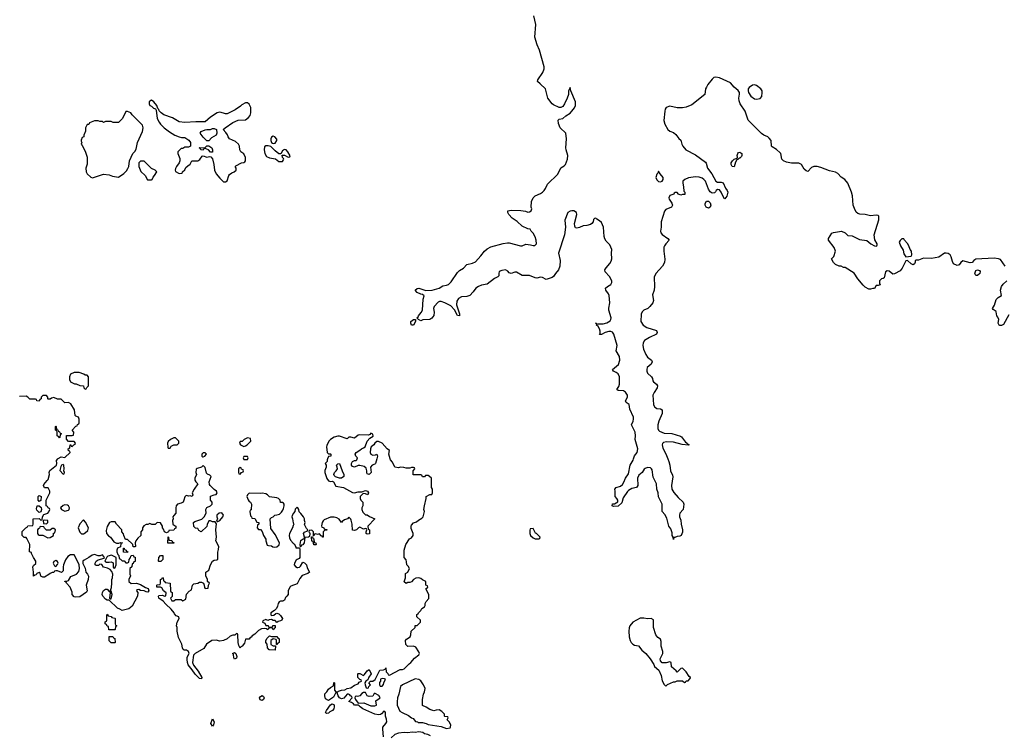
# Model space of a CAD drawing. Header units: inches. Extents: x 1980008 to 2252673, y 74414 to 260562.
# Tile 176 of 228: x 2207139 to 2217820, y 187002 to 194761. Entities that reach past the tile are written whole.
import ezdxf

# ---------------------------------------------------------------- set-up
doc = ezdxf.new("R2010")
doc.units = ezdxf.units.IN
doc.header["$MEASUREMENT"] = 0
for name, color, linetype in [('C2108', 7, 'Continuous'), ('C2109', 7, 'Continuous'), ('C2118', 7, 'Continuous'), ('C2119', 7, 'Continuous')]:
    doc.layers.add(name, color=color, linetype=linetype)

msp = doc.modelspace()

# ---------------------------------------------------------------- linework, layer by layer
at = {"layer": 'C2108', "color": 5, "elevation": 60}
for points in [[(2210000, 188462), (2209990, 188458), (2209970, 188458), (2209954, 188450), (2209942, 188430), (2209937, 188403), (2209924, 188376), (2209904, 188356), (2209862, 188330), (2209862, 188310), (2209870, 188302), (2209896, 188304), (2209918, 188322), (2209930, 188325), (2209950, 188318), (2209970, 188302), (2209991, 188270), (2209982, 188250), (2209970, 188242), (2209944, 188236), (2209930, 188226), (2209910, 188246), (2209888, 188248), (2209870, 188258), (2209844, 188256), (2209830, 188248), (2209810, 188258), (2209778, 188242), (2209774, 188230), (2209797, 188217), (2209810, 188194), (2209833, 188193), (2209838, 188178), (2209870, 188174), (2209882, 188178), (2209887, 188193), (2209910, 188194), (2209910, 188166), (2209898, 188162), (2209890, 188146), (2209882, 188162), (2209870, 188166), (2209838, 188162), (2209830, 188146), (2209818, 188158), (2209790, 188162), (2209762, 188158), (2209730, 188138), (2209690, 188098), (2209660, 188080), (2209650, 188066), (2209638, 188062), (2209630, 188046), (2209590, 188046), (2209579, 188001), (2209551, 187969), (2209538, 187962), (2209530, 187948), (2209515, 187975), (2209509, 188010), (2209506, 188090), (2209502, 188102), (2209490, 188106), (2209472, 188088), (2209450, 188089), (2209423, 188077), (2209391, 188049), (2209350, 188029), (2209310, 188022), (2209270, 188034), (2209222, 188030), (2209166, 187990), (2209138, 187942), (2209041, 187890), (2209024, 187870), (2209015, 187790), (2209024, 187764), (2209076, 187696), (2209114, 187630), (2209110, 187615), (2209090, 187618), (2209044, 187664), (2209012, 187712), (2208967, 187767), (2208958, 187790), (2208955, 187825), (2208957, 187850), (2208976, 187890), (2208971, 187910), (2208950, 187924), (2208925, 187925), (2208913, 187933), (2208904, 187950), (2208899, 187990), (2208861, 188061), (2208849, 188131), (2208848, 188170), (2208842, 188190), (2208849, 188230), (2208868, 188270), (2208867, 188287), (2208838, 188298), (2208818, 188318), (2208815, 188330), (2208784, 188370), (2208723, 188423), (2208697, 188457), (2208649, 188489), (2208645, 188510), (2208650, 188518), (2208690, 188521), (2208710, 188512), (2208726, 188514), (2208727, 188547), (2208698, 188570), (2208682, 188602), (2208667, 188607), (2208628, 188610), (2208626, 188630), (2208630, 188634), (2208662, 188638), (2208666, 188650), (2208666, 188690), (2208682, 188698), (2208690, 188714), (2208694, 188710), (2208698, 188678), (2208714, 188670), (2208718, 188658), (2208773, 188653), (2208774, 188570), (2208778, 188558), (2208794, 188550), (2208792, 188508), (2208774, 188490), (2208790, 188462), (2208810, 188462), (2208830, 188474), (2208890, 188474), (2208910, 188462), (2208942, 188478), (2208948, 188532), (2208976, 188564), (2209002, 188578), (2209015, 188630), (2209030, 188645), (2209070, 188651), (2209090, 188662), (2209110, 188662), (2209134, 188650), (2209142, 188630), (2209144, 188604), (2209150, 188594), (2209182, 188598), (2209186, 188630), (2209198, 188650), (2209178, 188670), (2209178, 188690), (2209158, 188730), (2209158, 188770), (2209190, 188794), (2209208, 188850), (2209229, 188891), (2209250, 188902), (2209276, 188904), (2209287, 188913), (2209288, 188988), (2209296, 189016), (2209298, 189050), (2209268, 189110), (2209275, 189150), (2209268, 189230), (2209275, 189295), (2209258, 189318), (2209230, 189318), (2209210, 189326), (2209190, 189326), (2209173, 189287), (2209170, 189266), (2209108, 189208), (2209083, 189223), (2209070, 189246), (2209048, 189248), (2209030, 189266), (2209026, 189310), (2209040, 189320), (2209114, 189346), (2209142, 189370), (2209162, 189410), (2209158, 189450), (2209169, 189471), (2209210, 189492), (2209228, 189510), (2209228, 189530), (2209209, 189550), (2209210, 189594), (2209249, 189611), (2209270, 189612), (2209282, 189630), (2209275, 189650), (2209249, 189669), (2209206, 189710), (2209200, 189720), (2209194, 189750), (2209215, 189810), (2209203, 189823), (2209175, 189835), (2209164, 189844), (2209150, 189906), (2209130, 189926), (2209112, 189908), (2209065, 189895), (2209053, 189887), (2209051, 189850), (2209058, 189830), (2209039, 189790), (2209039, 189770), (2209050, 189751), (2209072, 189730), (2209032, 189670), (2209012, 189630), (2209018, 189610), (2209012, 189590), (2208990, 189598), (2208970, 189595), (2208950, 189602), (2208942, 189598), (2208931, 189589), (2208921, 189550), (2208911, 189529), (2208890, 189518), (2208850, 189508), (2208838, 189490), (2208832, 189470), (2208834, 189410), (2208810, 189386), (2208802, 189370), (2208805, 189350), (2208798, 189330), (2208802, 189290), (2208817, 189277), (2208834, 189270), (2208833, 189247), (2208818, 189242), (2208812, 189228), (2208758, 189222), (2208753, 189207), (2208730, 189198), (2208710, 189208), (2208699, 189239), (2208689, 189250), (2208688, 189270), (2208667, 189307), (2208630, 189308), (2208608, 189288), (2208572, 189288), (2208550, 189298), (2208531, 189289), (2208510, 189288), (2208485, 189275), (2208472, 189250), (2208472, 189230), (2208453, 189207), (2208452, 189168), (2208420, 189140), (2208398, 189110), (2208392, 189090), (2208394, 189050), (2208390, 189046), (2208370, 189046), (2208368, 189070), (2208360, 189080), (2208310, 189126), (2208287, 189127), (2208268, 189170), (2208267, 189187), (2208249, 189209), (2208248, 189230), (2208188, 189290), (2208175, 189315), (2208170, 189318), (2208130, 189315), (2208114, 189310), (2208090, 189266), (2208077, 189223), (2208081, 189190), (2208104, 189164), (2208125, 189150), (2208160, 189100), (2208190, 189085), (2208216, 189084), (2208232, 189092), (2208254, 189090), (2208238, 189082), (2208233, 189047), (2208202, 189030), (2208192, 189010), (2208193, 188993), (2208204, 188964), (2208214, 188950), (2208218, 188918), (2208233, 188913), (2208250, 188894), (2208273, 188893), (2208290, 188874), (2208310, 188874), (2208322, 188878), (2208326, 188910), (2208336, 188924), (2208347, 188953), (2208370, 188954), (2208378, 188938), (2208392, 188932), (2208392, 188888), (2208378, 188882), (2208370, 188866), (2208358, 188862), (2208354, 188830), (2208334, 188810), (2208334, 188750), (2208342, 188730), (2208322, 188690), (2208325, 188670), (2208350, 188648), (2208408, 188652), (2208450, 188639), (2208504, 188604), (2208534, 188594), (2208541, 188570), (2208530, 188555), (2208510, 188557), (2208490, 188569), (2208450, 188574), (2208430, 188584), (2208410, 188578), (2208407, 188570), (2208421, 188550), (2208417, 188510), (2208359, 188401), (2208325, 188375), (2208250, 188355), (2208226, 188370), (2208199, 188379), (2208110, 188466), (2208090, 188466), (2208070, 188479), (2208041, 188510), (2208034, 188530), (2208036, 188550), (2208050, 188571), (2208070, 188585), (2208090, 188585), (2208110, 188562), (2208120, 188560), (2208122, 188550), (2208114, 188490), (2208122, 188482), (2208130, 188482), (2208142, 188530), (2208130, 188566), (2208122, 188562), (2208134, 188606), (2208139, 188650), (2208138, 188690), (2208146, 188710), (2208148, 188750), (2208138, 188778), (2208119, 188799), (2208093, 188813), (2208047, 188827), (2208030, 188855), (2208010, 188856), (2207995, 188845), (2207984, 188844), (2207970, 188843), (2207957, 188850), (2207957, 188870), (2207970, 188890), (2207990, 188905), (2208056, 188924), (2208058, 188930), (2208038, 188958), (2208011, 188949), (2207991, 188949), (2207950, 188962), (2207926, 188954), (2207890, 188929), (2207838, 188902), (2207825, 188890), (2207824, 188864), (2207850, 188814), (2207858, 188770), (2207876, 188750), (2207886, 188726), (2207883, 188690), (2207861, 188630), (2207872, 188570), (2207865, 188555), (2207790, 188505), (2207750, 188501), (2207730, 188504), (2207709, 188530), (2207707, 188553), (2207688, 188610), (2207646, 188650), (2207642, 188662), (2207628, 188670), (2207630, 188674), (2207650, 188674), (2207670, 188682), (2207695, 188725), (2207755, 188750), (2207780, 188780), (2207789, 188810), (2207784, 188850), (2207735, 188955), (2207730, 188958), (2207690, 188958), (2207660, 188940), (2207637, 188903), (2207616, 188850), (2207611, 188829), (2207610, 188786), (2207592, 188768), (2207550, 188786), (2207530, 188786), (2207518, 188782), (2207510, 188766), (2207490, 188766), (2207470, 188758), (2207456, 188744), (2207410, 188718), (2207390, 188718), (2207367, 188727), (2207362, 188762), (2207350, 188766), (2207325, 188755), (2207318, 188742), (2207302, 188738), (2207288, 188728), (2207289, 188770), (2207281, 188830), (2207290, 188845), (2207314, 188866), (2207315, 188890), (2207288, 188930), (2207266, 188974), (2207266, 188986), (2207246, 188990), (2207248, 189070), (2207216, 189136), (2207210, 189146), (2207187, 189147), (2207166, 189170), (2207167, 189213), (2207207, 189253), (2207222, 189258), (2207227, 189273), (2207282, 189278), (2207286, 189290), (2207286, 189350), (2207350, 189354), (2207370, 189334), (2207382, 189338), (2207388, 189370), (2207402, 189398), (2207446, 189410), (2207456, 189424), (2207466, 189450), (2207462, 189462), (2207447, 189467), (2207442, 189482), (2207426, 189490), (2207426, 189530), (2207428, 189550), (2207440, 189580), (2207468, 189630), (2207468, 189650), (2207450, 189686), (2207407, 189687), (2207398, 189710), (2207400, 189720), (2207436, 189764), (2207450, 189774), (2207462, 189830), (2207458, 189850), (2207467, 189873), (2207538, 189930), (2207542, 189950), (2207540, 189980), (2207554, 190000)], [(2209567, 190000), (2209570, 189994), (2209610, 189994), (2209613, 190000)], [(2210000, 189518), (2209990, 189528), (2209968, 189528), (2209966, 189550), (2209946, 189570), (2209930, 189578), (2209850, 189588), (2209828, 189610), (2209810, 189619), (2209770, 189629), (2209750, 189624), (2209630, 189628), (2209611, 189609), (2209605, 189590), (2209617, 189557), (2209630, 189538), (2209642, 189530), (2209654, 189510), (2209651, 189449), (2209650, 189446), (2209638, 189442), (2209634, 189430), (2209642, 189382), (2209654, 189370), (2209658, 189358), (2209690, 189354), (2209710, 189314), (2209734, 189310), (2209734, 189290), (2209718, 189282), (2209714, 189250), (2209730, 189234), (2209750, 189232), (2209771, 189211), (2209785, 189170), (2209811, 189130), (2209811, 189110), (2209825, 189065), (2209840, 189060), (2209870, 189058), (2209887, 189047), (2209903, 189043), (2209930, 189046), (2209954, 189066), (2209959, 189090), (2209910, 189178), (2209865, 189245), (2209858, 189350), (2209870, 189362), (2209889, 189371), (2209906, 189390), (2209930, 189391), (2209959, 189401), (2209980, 189420), (2209995, 189445), (2210000, 189463)]]:
    msp.add_lwpolyline(points, dxfattribs=at)
for points in [[(2207610, 189938), (2207594, 189930), (2207584, 189916), (2207574, 189874), (2207610, 189834), (2207622, 189838), (2207626, 189850), (2207618, 189870), (2207622, 189890), (2207618, 189930)], [(2209530, 189906), (2209514, 189890), (2209514, 189850), (2209518, 189838), (2209530, 189834), (2209547, 189853), (2209562, 189858), (2209566, 189870), (2209562, 189882), (2209547, 189887), (2209542, 189902)], [(2207350, 189538), (2207338, 189550), (2207338, 189590), (2207350, 189602), (2207372, 189592), (2207370, 189548)], [(2207350, 189418), (2207324, 189444), (2207322, 189458), (2207330, 189491), (2207350, 189492), (2207371, 189471), (2207376, 189450), (2207370, 189426)], [(2207630, 189502), (2207610, 189495), (2207582, 189470), (2207592, 189450), (2207630, 189431), (2207670, 189445), (2207675, 189450), (2207678, 189470), (2207668, 189490), (2207657, 189497)], [(2209333, 189413), (2209302, 189410), (2209276, 189390), (2209276, 189370), (2209285, 189350), (2209282, 189338), (2209274, 189330), (2209282, 189322), (2209290, 189322), (2209310, 189332), (2209344, 189370), (2209349, 189390)], [(2207370, 189266), (2207358, 189262), (2207353, 189247), (2207338, 189242), (2207334, 189230), (2207334, 189190), (2207338, 189178), (2207350, 189174), (2207390, 189174), (2207445, 189145), (2207470, 189146), (2207506, 189170), (2207507, 189193), (2207522, 189198), (2207526, 189230), (2207510, 189246), (2207490, 189246), (2207470, 189226), (2207430, 189226), (2207407, 189247), (2207402, 189262)], [(2207405, 189335), (2207394, 189330), (2207398, 189298), (2207430, 189294), (2207446, 189310), (2207446, 189330)], [(2207830, 189338), (2207790, 189295), (2207772, 189250), (2207790, 189205), (2207810, 189185), (2207830, 189185), (2207850, 189196), (2207878, 189222), (2207885, 189250), (2207854, 189314)], [(2208810, 189086), (2208747, 189087), (2208750, 189154), (2208754, 189150), (2208758, 189118), (2208790, 189114), (2208798, 189098), (2208813, 189093)], [(2208134, 188954), (2208097, 188943), (2208085, 188935), (2208062, 188890), (2208080, 188880), (2208110, 188878), (2208130, 188882), (2208153, 188873), (2208154, 188830), (2208158, 188818), (2208170, 188814), (2208186, 188850), (2208186, 188930)], [(2208310, 188986), (2208267, 188987), (2208267, 189033), (2208274, 189030), (2208278, 189018), (2208294, 189010), (2208298, 188998), (2208313, 188993)], [(2208650, 188886), (2208646, 188890), (2208649, 188930), (2208666, 188950), (2208692, 188952), (2208692, 188910), (2208670, 188886)], [(2207530, 188898), (2207510, 188886), (2207502, 188870), (2207518, 188838), (2207530, 188834), (2207550, 188854), (2207555, 188870), (2207550, 188886)], [(2208170, 188146), (2208107, 188147), (2208102, 188182), (2208087, 188187), (2208082, 188202), (2208066, 188210), (2208067, 188233), (2208082, 188238), (2208086, 188250), (2208086, 188310), (2208090, 188314), (2208098, 188298), (2208132, 188292), (2208138, 188278), (2208170, 188274), (2208174, 188270), (2208174, 188210), (2208178, 188198), (2208194, 188190), (2208178, 188182), (2208174, 188150)], [(2208130, 188006), (2208110, 188026), (2208110, 188074), (2208150, 188074), (2208158, 188058), (2208173, 188053), (2208174, 188010), (2208170, 188006)], [(2209870, 188074), (2209930, 188074), (2209938, 188058), (2209954, 188050), (2209954, 188010), (2209938, 188002), (2209930, 187986), (2209926, 187986), (2209926, 188030), (2209922, 188042), (2209890, 188048), (2209862, 188030), (2209865, 187985), (2209890, 187974), (2209914, 187974), (2209910, 187926), (2209849, 187929), (2209846, 187930), (2209829, 187949), (2209822, 187990), (2209809, 188010), (2209809, 188030), (2209825, 188055), (2209850, 188082)], [(2209470, 187829), (2209461, 187841), (2209457, 187877), (2209446, 187890), (2209470, 187901), (2209485, 187890), (2209496, 187856), (2209490, 187838)], [(2209770, 187379), (2209747, 187387), (2209739, 187410), (2209750, 187424), (2209770, 187433), (2209784, 187424), (2209791, 187410), (2209783, 187390)], [(2209230, 187102), (2209214, 187130), (2209230, 187182), (2209250, 187150), (2209243, 187117)]]:
    msp.add_lwpolyline(points, close=True, dxfattribs=at)
at = {"layer": 'C2109', "color": 5, "elevation": 60}
for points in [[(2208570, 193888), (2208550, 193878), (2208545, 193870), (2208545, 193850), (2208552, 193832), (2208570, 193822), (2208590, 193802), (2208613, 193793), (2208620, 193780), (2208631, 193690), (2208651, 193650), (2208668, 193628), (2208708, 193588), (2208764, 193544), (2208822, 193510), (2208870, 193491), (2208895, 193485), (2208930, 193485), (2208974, 193454), (2208991, 193430), (2208991, 193389), (2208970, 193378), (2208930, 193378), (2208910, 193366), (2208890, 193366), (2208854, 193330), (2208854, 193310), (2208877, 193257), (2208878, 193230), (2208871, 193209), (2208842, 193170), (2208830, 193146), (2208825, 193130), (2208830, 193114), (2208870, 193092), (2208902, 193098), (2208906, 193110), (2208930, 193134), (2208943, 193157), (2208963, 193177), (2208990, 193194), (2209008, 193232), (2209070, 193231), (2209093, 193247), (2209118, 193282), (2209130, 193285), (2209170, 193271), (2209198, 193278), (2209213, 193273), (2209230, 193254), (2209246, 193190), (2209251, 193130), (2209271, 193091), (2209310, 193042), (2209350, 193002), (2209370, 193002), (2209390, 193014), (2209408, 193070), (2209416, 193084), (2209440, 193100), (2209466, 193110), (2209486, 193130), (2209486, 193150), (2209478, 193170), (2209483, 193177), (2209546, 193210), (2209570, 193212), (2209580, 193220), (2209588, 193232), (2209588, 193268), (2209570, 193306), (2209538, 193330), (2209529, 193349), (2209524, 193390), (2209512, 193412), (2209480, 193440), (2209415, 193470), (2209399, 193490), (2209392, 193512), (2209377, 193537), (2209348, 193570), (2209368, 193590), (2209450, 193647), (2209510, 193671), (2209590, 193674), (2209620, 193700), (2209638, 193722), (2209648, 193752), (2209648, 193808), (2209630, 193846), (2209610, 193858), (2209590, 193858), (2209550, 193839), (2209536, 193825), (2209476, 193784), (2209390, 193739), (2209370, 193739), (2209349, 193749), (2209310, 193757), (2209282, 193750), (2209210, 193704), (2209150, 193654), (2209050, 193655), (2208930, 193645), (2208870, 193655), (2208797, 193697), (2208702, 193730), (2208675, 193750), (2208654, 193774), (2208650, 193786), (2208638, 193798), (2208628, 193830), (2208595, 193870)], [(2208310, 193766), (2208290, 193766), (2208254, 193690), (2208210, 193646), (2208153, 193647), (2208130, 193658), (2208070, 193658), (2208050, 193648), (2208036, 193656), (2208010, 193658), (2207990, 193666), (2207950, 193666), (2207898, 193642), (2207890, 193626), (2207870, 193626), (2207854, 193590), (2207853, 193553), (2207834, 193510), (2207834, 193490), (2207818, 193482), (2207805, 193455), (2207805, 193445), (2207814, 193430), (2207805, 193410), (2207818, 193398), (2207850, 193334), (2207872, 193270), (2207873, 193193), (2207858, 193150), (2207862, 193110), (2207872, 193090), (2207910, 193052), (2207930, 193045), (2208050, 193085), (2208110, 193078), (2208145, 193065), (2208210, 193052), (2208270, 193092), (2208298, 193122), (2208314, 193146), (2208322, 193170), (2208329, 193231), (2208368, 193310), (2208389, 193331), (2208402, 193358), (2208419, 193430), (2208472, 193548), (2208479, 193590), (2208470, 193618), (2208358, 193730), (2208346, 193750)], [(2209170, 193446), (2209130, 193488), (2209098, 193530), (2209108, 193550), (2209150, 193566), (2209171, 193571), (2209208, 193572), (2209230, 193582), (2209250, 193582), (2209274, 193570), (2209278, 193530), (2209271, 193510), (2209220, 193480), (2209190, 193446)], [(2209890, 193498), (2209870, 193486), (2209862, 193470), (2209865, 193450), (2209872, 193430), (2209882, 193422), (2209890, 193418), (2209910, 193422), (2209928, 193450), (2209927, 193467), (2209906, 193490)], [(2209210, 193326), (2209189, 193349), (2209150, 193366), (2209138, 193362), (2209130, 193346), (2209106, 193350), (2209102, 193362), (2209086, 193370), (2209090, 193374), (2209147, 193373), (2209170, 193394), (2209190, 193394), (2209222, 193370), (2209231, 193351), (2209230, 193326)], [(2208490, 193228), (2208450, 193228), (2208432, 193210), (2208431, 193170), (2208454, 193114), (2208502, 193070), (2208526, 193026), (2208570, 193026), (2208578, 193030), (2208586, 193054), (2208602, 193070), (2208628, 193110), (2208608, 193130), (2208569, 193149)], [(2207784, 190936), (2207730, 190935), (2207690, 190918), (2207678, 190890), (2207680, 190860), (2207690, 190834), (2207733, 190813), (2207752, 190812), (2207790, 190794), (2207833, 190793), (2207834, 190770), (2207850, 190754), (2207862, 190758), (2207867, 190773), (2207886, 190790), (2207886, 190890), (2207870, 190906), (2207850, 190906), (2207836, 190916)], [(2207570, 190226), (2207562, 190242), (2207546, 190250), (2207546, 190290), (2207542, 190302), (2207526, 190310), (2207526, 190350), (2207530, 190354), (2207534, 190350), (2207538, 190318), (2207553, 190313), (2207558, 190298), (2207570, 190294), (2207578, 190278), (2207594, 190270), (2207578, 190262), (2207574, 190230)], [(2208810, 190228), (2208774, 190210), (2208750, 190186), (2208742, 190170), (2208745, 190125), (2208750, 190114), (2208770, 190114), (2208782, 190138), (2208810, 190152), (2208847, 190153), (2208866, 190170), (2208866, 190190), (2208830, 190226)], [(2209610, 190226), (2209574, 190210), (2209553, 190187), (2209530, 190186), (2209522, 190170), (2209534, 190150), (2209570, 190134), (2209590, 190142), (2209606, 190150), (2209646, 190190), (2209642, 190222)], [(2209150, 190066), (2209130, 190066), (2209114, 190050), (2209114, 190030), (2209122, 190022), (2209130, 190022), (2209146, 190030), (2209166, 190050)]]:
    msp.add_lwpolyline(points, close=True, dxfattribs=at)
for points in [[(2210000, 193347), (2209990, 193338), (2209973, 193307), (2209952, 193308), (2209910, 193341), (2209865, 193385), (2209833, 193393), (2209810, 193393), (2209796, 193384), (2209791, 193349), (2209797, 193310), (2209818, 193278), (2209850, 193263), (2209913, 193253), (2209950, 193225), (2209990, 193222), (2210000, 193240)], [(2210000, 193256), (2209990, 193266), (2209987, 193293), (2210000, 193292)], [(2207554, 190000), (2207556, 190004), (2207590, 190022), (2207630, 190014), (2207686, 190070), (2207682, 190082), (2207667, 190087), (2207666, 190110), (2207682, 190118), (2207687, 190153), (2207693, 190153), (2207698, 190138), (2207710, 190134), (2207727, 190153), (2207742, 190158), (2207746, 190170), (2207730, 190186), (2207670, 190186), (2207647, 190213), (2207647, 190253), (2207710, 190254), (2207722, 190258), (2207726, 190290), (2207708, 190310), (2207750, 190354), (2207762, 190358), (2207767, 190373), (2207782, 190378), (2207786, 190390), (2207786, 190430), (2207778, 190450), (2207750, 190462), (2207742, 190470), (2207735, 190530), (2207695, 190595), (2207670, 190609), (2207630, 190608), (2207590, 190646), (2207550, 190646), (2207510, 190666), (2207484, 190656), (2207470, 190646), (2207450, 190646), (2207446, 190650), (2207446, 190670), (2207430, 190686), (2207390, 190686), (2207374, 190670), (2207374, 190650), (2207358, 190642), (2207350, 190626), (2207326, 190630), (2207322, 190642), (2207310, 190646), (2207250, 190648), (2207226, 190670), (2207210, 190678), (2207136, 190676)], [(2209613, 190000), (2209618, 190010), (2209610, 190026), (2209570, 190026), (2209562, 190010), (2209567, 190000)]]:
    msp.add_lwpolyline(points, dxfattribs=at)
at = {"layer": 'C2118', "color": 5}
for points, elevation in [([(2210478, 190000), (2210474, 189990), (2210474, 189970), (2210454, 189950), (2210462, 189930), (2210462, 189910), (2210448, 189872), (2210448, 189850), (2210470, 189785), (2210490, 189761), (2210510, 189755), (2210530, 189758), (2210542, 189750), (2210570, 189702), (2210652, 189690), (2210750, 189634), (2210770, 189631), (2210810, 189642), (2210850, 189642), (2210890, 189656), (2210911, 189651), (2210922, 189630), (2210914, 189610), (2210890, 189622), (2210870, 189624), (2210860, 189620), (2210831, 189590), (2210831, 189570), (2210838, 189550), (2210862, 189530), (2210862, 189490), (2210851, 189469), (2210851, 189450), (2210860, 189420), (2210890, 189392), (2210910, 189392), (2210935, 189375), (2210992, 189350), (2210914, 189270), (2210918, 189238), (2210934, 189230), (2210933, 189187), (2210910, 189182), (2210898, 189190), (2210898, 189210), (2210906, 189230), (2210902, 189242), (2210890, 189246), (2210870, 189238), (2210830, 189258), (2210814, 189250), (2210791, 189229), (2210770, 189222), (2210750, 189228), (2210746, 189290), (2210735, 189335), (2210730, 189346), (2210710, 189366), (2210694, 189350), (2210661, 189339), (2210638, 189322), (2210630, 189308), (2210605, 189345), (2210581, 189361), (2210550, 189369), (2210512, 189368), (2210442, 189338), (2210431, 189329), (2210422, 189310), (2210414, 189274), (2210418, 189258), (2210430, 189254), (2210450, 189234), (2210470, 189234), (2210471, 189230), (2210470, 189226), (2210450, 189226), (2210433, 189207), (2210431, 189149), (2210426, 189150), (2210422, 189162), (2210410, 189166), (2210390, 189186), (2210370, 189178), (2210350, 189186), (2210338, 189182), (2210330, 189166), (2210326, 189166), (2210326, 189210), (2210310, 189226), (2210278, 189222), (2210274, 189210), (2210282, 189202), (2210285, 189190), (2210282, 189158), (2210271, 189149), (2210234, 189146), (2210225, 189090), (2210210, 189069), (2210198, 189062), (2210190, 189046), (2210186, 189046), (2210182, 189070), (2210190, 189114), (2210206, 189130), (2210226, 189134), (2210228, 189152), (2210219, 189190), (2210230, 189205), (2210262, 189218), (2210266, 189230), (2210250, 189246), (2210229, 189289), (2210235, 189310), (2210228, 189330), (2210228, 189350), (2210218, 189370), (2210190, 189408), (2210170, 189426), (2210169, 189450), (2210158, 189470), (2210150, 189475), (2210142, 189470), (2210126, 189454), (2210125, 189430), (2210108, 189412), (2210094, 189386), (2210091, 189370), (2210099, 189350), (2210105, 189305), (2210112, 189290), (2210104, 189276), (2210098, 189250), (2210065, 189190), (2210061, 189170), (2210065, 189145), (2210077, 189117), (2210105, 189085), (2210118, 189078), (2210134, 189046), (2210134, 189034), (2210174, 189034), (2210178, 189018), (2210178, 188930), (2210170, 188918), (2210150, 188909), (2210140, 188900), (2210121, 188870), (2210118, 188850), (2210131, 188831), (2210150, 188821), (2210158, 188822), (2210174, 188826), (2210185, 188835), (2210210, 188878), (2210230, 188871), (2210251, 188850), (2210258, 188818), (2210282, 188770), (2210265, 188755), (2210205, 188735), (2210177, 188703), (2210150, 188646), (2210082, 188618), (2210071, 188609), (2210051, 188570), (2210051, 188530), (2210038, 188510), (2210022, 188498), (2210010, 188466), (2210000, 188462)], 60), ([(2211087, 186987), (2211077, 187070), (2211078, 187090), (2211111, 187129), (2211121, 187150), (2211119, 187179), (2211107, 187210), (2211109, 187250), (2211099, 187259), (2211090, 187264), (2211065, 187235), (2211052, 187228), (2211030, 187224), (2210990, 187231), (2210863, 187290), (2210833, 187310), (2210823, 187323), (2210810, 187329), (2210770, 187329), (2210762, 187342), (2210739, 187359), (2210708, 187370), (2210746, 187410), (2210742, 187422), (2210726, 187430), (2210722, 187442), (2210707, 187447), (2210690, 187448), (2210654, 187406), (2210630, 187397), (2210609, 187409), (2210593, 187430), (2210582, 187462), (2210570, 187466), (2210543, 187417), (2210490, 187379), (2210458, 187398), (2210449, 187430), (2210449, 187451), (2210470, 187472), (2210490, 187502), (2210510, 187522), (2210542, 187538), (2210547, 187573), (2210554, 187570), (2210554, 187490), (2210570, 187474), (2210590, 187474), (2210598, 187482), (2210629, 187491), (2210665, 187495), (2210690, 187511), (2210730, 187518), (2210770, 187545), (2210810, 187562), (2210823, 187577), (2210846, 187590), (2210842, 187602), (2210830, 187606), (2210808, 187630), (2210806, 187670), (2210810, 187674), (2210830, 187674), (2210870, 187652), (2210880, 187660), (2210910, 187702), (2210930, 187714), (2210951, 187670), (2210926, 187634), (2210917, 187603), (2210894, 187590), (2210882, 187570), (2210885, 187550), (2210898, 187518), (2210910, 187514), (2210922, 187518), (2210926, 187530), (2210946, 187550), (2210928, 187572), (2210946, 187590), (2210970, 187591), (2210994, 187606), (2211046, 187710), (2211087, 187713), (2211102, 187718), (2211110, 187734), (2211114, 187690), (2211133, 187673), (2211138, 187658), (2211150, 187654), (2211265, 187715), (2211290, 187715), (2211310, 187724), (2211363, 187777), (2211381, 187790), (2211421, 187839), (2211470, 187874), (2211475, 187890), (2211470, 187906), (2211437, 187957), (2211410, 187969), (2211350, 187966), (2211328, 187988), (2211326, 188030), (2211336, 188044), (2211375, 188070), (2211382, 188090), (2211386, 188130), (2211428, 188170), (2211430, 188194), (2211450, 188194), (2211488, 188230), (2211486, 188250), (2211448, 188288), (2211448, 188312), (2211462, 188318), (2211466, 188330), (2211490, 188354), (2211503, 188377), (2211530, 188394), (2211538, 188410), (2211538, 188430), (2211548, 188452), (2211576, 188484), (2211578, 188530), (2211546, 188590), (2211566, 188610), (2211562, 188622), (2211546, 188630), (2211546, 188670), (2211510, 188688), (2211490, 188704), (2211470, 188709), (2211435, 188705), (2211412, 188690), (2211390, 188668), (2211370, 188658), (2211350, 188658), (2211330, 188649), (2211310, 188666), (2211324, 188710), (2211324, 188756), (2211350, 188772), (2211369, 188810), (2211355, 188835), (2211338, 188850), (2211336, 188884), (2211330, 188906), (2211309, 188930), (2211309, 189010), (2211329, 189070), (2211369, 189131), (2211390, 189142), (2211408, 189170), (2211408, 189190), (2211385, 189245), (2211385, 189270), (2211390, 189282), (2211410, 189305), (2211443, 189317), (2211465, 189335), (2211503, 189357), (2211515, 189370), (2211529, 189430), (2211524, 189450), (2211529, 189490), (2211548, 189570), (2211548, 189590), (2211588, 189612), (2211610, 189614), (2211618, 189630), (2211618, 189670), (2211608, 189690), (2211606, 189790), (2211586, 189810), (2211570, 189818), (2211542, 189818), (2211530, 189806), (2211510, 189806), (2211502, 189822), (2211490, 189826), (2211407, 189827), (2211406, 189870), (2211426, 189890), (2211422, 189902), (2211410, 189906), (2211390, 189906), (2211370, 189898), (2211330, 189898), (2211307, 189907), (2211270, 189908), (2211250, 189902), (2211210, 189908), (2211183, 189963), (2211162, 189990), (2211159, 190000)], 60), ([(2211013, 190000), (2210998, 189950), (2210990, 189942), (2210962, 189930), (2210945, 189910), (2210951, 189850), (2210931, 189829), (2210910, 189838), (2210904, 189850), (2210905, 189870), (2210898, 189898), (2210877, 189917), (2210830, 189929), (2210810, 189929), (2210770, 189909), (2210750, 189918), (2210738, 189930), (2210738, 189950), (2210748, 189970), (2210770, 189982), (2210790, 189982), (2210798, 189990), (2210800, 190000)], 60), ([(2214169, 190000), (2214180, 189970), (2214190, 189930), (2214198, 189870), (2214221, 189821), (2214223, 189803), (2214209, 189710), (2214215, 189670), (2214235, 189635), (2214281, 189581), (2214338, 189530), (2214343, 189510), (2214336, 189450), (2214301, 189410), (2214297, 189390), (2214297, 189370), (2214310, 189334), (2214314, 189290), (2214330, 189230), (2214330, 189206), (2214313, 189167), (2214300, 189160), (2214270, 189158), (2214246, 189146), (2214234, 189146), (2214230, 189126), (2214228, 189150), (2214218, 189170), (2214216, 189196), (2214201, 189241), (2214182, 189270), (2214158, 189358), (2214138, 189398), (2214109, 189430), (2214110, 189510), (2214070, 189589), (2214065, 189630), (2214051, 189670), (2214046, 189730), (2214010, 189802), (2213999, 189879), (2213992, 189892), (2213981, 189901), (2213950, 189907), (2213924, 189896), (2213913, 189887), (2213890, 189852), (2213857, 189823), (2213842, 189790), (2213844, 189710), (2213830, 189690), (2213781, 189679), (2213742, 189658), (2213733, 189647), (2213684, 189576), (2213670, 189524), (2213630, 189488), (2213582, 189482), (2213566, 189490), (2213570, 189512), (2213590, 189512), (2213627, 189533), (2213628, 189550), (2213618, 189570), (2213598, 189590), (2213599, 189650), (2213594, 189670), (2213608, 189690), (2213657, 189703), (2213678, 189722), (2213694, 189746), (2213712, 189790), (2213742, 189838), (2213761, 189930), (2213794, 189986), (2213799, 190000)], 40), ([(2210000, 189463), (2210008, 189490), (2210008, 189510), (2210000, 189518)], 60), ([(2211595, 186995), (2211566, 187010), (2211530, 187019), (2211512, 187032), (2211470, 187041), (2211430, 187033), (2211396, 187036), (2211350, 187030), (2211310, 187033), (2211250, 187026), (2211210, 187010), (2211170, 186976)], 60)]:
    msp.add_lwpolyline(points, dxfattribs=dict(at, elevation=elevation))
at = {"layer": 'C2118', "color": 5, "elevation": 60}
for points in [[(2210610, 189789), (2210565, 189805), (2210550, 189818), (2210546, 189830), (2210554, 189850), (2210574, 189870), (2210585, 189890), (2210584, 189910), (2210575, 189930), (2210590, 189945), (2210610, 189951), (2210636, 189870), (2210656, 189830), (2210656, 189810), (2210630, 189789)], [(2210330, 189068), (2210322, 189102), (2210310, 189106), (2210306, 189150), (2210310, 189154), (2210314, 189154), (2210318, 189138), (2210331, 189131), (2210334, 189094), (2210352, 189090), (2210354, 189070), (2210350, 189068)], [(2212710, 189246), (2212678, 189242), (2212673, 189227), (2212672, 189190), (2212682, 189170), (2212710, 189142), (2212730, 189134), (2212770, 189134), (2212782, 189138), (2212786, 189150), (2212746, 189190), (2212735, 189195)], [(2213910, 188274), (2213870, 188274), (2213790, 188229), (2213758, 188190), (2213751, 188169), (2213747, 188130), (2213751, 188070), (2213761, 188030), (2213771, 188010), (2213790, 187991), (2213810, 187978), (2213851, 187971), (2213887, 187927), (2213931, 187890), (2213978, 187830), (2214018, 187770), (2214025, 187750), (2214071, 187710), (2214098, 187650), (2214110, 187594), (2214130, 187554), (2214150, 187534), (2214168, 187552), (2214230, 187582), (2214250, 187582), (2214270, 187592), (2214330, 187594), (2214350, 187574), (2214362, 187578), (2214370, 187594), (2214390, 187594), (2214410, 187614), (2214416, 187624), (2214415, 187630), (2214401, 187641), (2214370, 187689), (2214330, 187729), (2214310, 187728), (2214270, 187686), (2214260, 187700), (2214210, 187746), (2214206, 187790), (2214190, 187798), (2214151, 187789), (2214110, 187789), (2214089, 187809), (2214085, 187830), (2214114, 187890), (2214117, 187910), (2214098, 187970), (2214099, 188019), (2214090, 188044), (2214062, 188062), (2214038, 188090), (2214014, 188170), (2214014, 188254), (2213990, 188268), (2213950, 188264)], [(2211070, 187618), (2211054, 187610), (2211054, 187590), (2211044, 187576), (2211042, 187550), (2211050, 187534), (2211070, 187534), (2211087, 187553), (2211088, 187572), (2211106, 187610), (2211096, 187616)], [(2211430, 187613), (2211291, 187550), (2211271, 187530), (2211253, 187447), (2211239, 187410), (2211234, 187366), (2211234, 187330), (2211264, 187264), (2211288, 187248), (2211356, 187216), (2211390, 187191), (2211406, 187186), (2211431, 187151), (2211454, 187150), (2211462, 187142), (2211510, 187141), (2211550, 187131), (2211570, 187121), (2211710, 187096), (2211770, 187076), (2211810, 187085), (2211814, 187090), (2211815, 187115), (2211798, 187150), (2211778, 187170), (2211786, 187190), (2211782, 187202), (2211750, 187206), (2211746, 187210), (2211746, 187230), (2211720, 187260), (2211690, 187278), (2211656, 187276), (2211630, 187268), (2211590, 187282), (2211550, 187308), (2211507, 187327), (2211509, 187390), (2211519, 187450), (2211530, 187474), (2211537, 187510), (2211519, 187550), (2211492, 187592), (2211469, 187609)], [(2210870, 187468), (2210850, 187454), (2210830, 187429), (2210803, 187423), (2210793, 187427), (2210778, 187422), (2210774, 187410), (2210782, 187390), (2210811, 187351), (2210873, 187353), (2210950, 187320), (2210990, 187322), (2211009, 187330), (2211003, 187377), (2211040, 187400), (2211048, 187410), (2211035, 187435), (2210996, 187456), (2210985, 187455), (2210970, 187426), (2210930, 187422), (2210908, 187430), (2210890, 187466)], [(2210470, 187238), (2210462, 187242), (2210458, 187250), (2210466, 187270), (2210510, 187332), (2210530, 187342), (2210550, 187332), (2210551, 187310), (2210546, 187290), (2210531, 187270), (2210503, 187257), (2210490, 187244)]]:
    msp.add_lwpolyline(points, close=True, dxfattribs=at)
at = {"layer": 'C2119', "color": 5}
for points, elevation in [([(2213799, 190000), (2213810, 190031), (2213838, 190070), (2213845, 190110), (2213816, 190210), (2213819, 190250), (2213814, 190290), (2213775, 190370), (2213795, 190410), (2213799, 190430), (2213796, 190450), (2213758, 190538), (2213749, 190590), (2213719, 190610), (2213709, 190629), (2213733, 190667), (2213734, 190690), (2213710, 190724), (2213690, 190737), (2213630, 190740), (2213618, 190750), (2213637, 190783), (2213645, 190810), (2213645, 190890), (2213630, 190921), (2213610, 190937), (2213579, 190950), (2213570, 190970), (2213636, 191024), (2213650, 191070), (2213644, 191110), (2213608, 191170), (2213620, 191230), (2213585, 191350), (2213570, 191372), (2213550, 191381), (2213530, 191381), (2213489, 191371), (2213450, 191347), (2213430, 191349), (2213436, 191364), (2213435, 191385), (2213428, 191410), (2213414, 191434), (2213397, 191450), (2213399, 191459), (2213386, 191470), (2213392, 191470), (2213401, 191461), (2213415, 191465), (2213470, 191465), (2213510, 191476), (2213543, 191497), (2213552, 191510), (2213555, 191530), (2213531, 191610), (2213530, 191632), (2213541, 191690), (2213535, 191770), (2213527, 191790), (2213497, 191830), (2213495, 191850), (2213516, 191870), (2213550, 191890), (2213563, 191910), (2213561, 191930), (2213537, 191977), (2213490, 192029), (2213488, 192050), (2213500, 192070), (2213542, 192118), (2213556, 192144), (2213562, 192170), (2213558, 192230), (2213562, 192270), (2213540, 192320), (2213501, 192361), (2213486, 192386), (2213480, 192410), (2213471, 192511), (2213450, 192561), (2213430, 192581), (2213398, 192598), (2213390, 192608), (2213373, 192607), (2213365, 192595), (2213361, 192570), (2213346, 192550), (2213330, 192541), (2213290, 192528), (2213250, 192526), (2213210, 192509), (2213182, 192502), (2213170, 192506), (2213161, 192521), (2213157, 192550), (2213182, 192650), (2213178, 192670), (2213150, 192689), (2213130, 192689), (2213110, 192684), (2213085, 192670), (2213053, 192587), (2213060, 192510), (2213048, 192430), (2212985, 192230), (2213003, 192150), (2213000, 192090), (2212985, 192050), (2212950, 192010), (2212930, 191975), (2212915, 191965), (2212850, 191946), (2212810, 191965), (2212790, 191968), (2212750, 191960), (2212730, 191961), (2212670, 191987), (2212590, 191989), (2212530, 192022), (2212510, 192023), (2212470, 192010), (2212450, 192016), (2212435, 192035), (2212410, 192048), (2212370, 192042), (2212342, 192030), (2212335, 192010), (2212335, 191985), (2212327, 191973), (2212290, 191956), (2212210, 191895), (2212150, 191883), (2212115, 191870), (2212087, 191850), (2212059, 191810), (2212021, 191770), (2211990, 191759), (2211930, 191758), (2211901, 191739), (2211881, 191710), (2211877, 191670), (2211910, 191572), (2211910, 191549), (2211890, 191554), (2211857, 191617), (2211817, 191657), (2211750, 191693), (2211710, 191707), (2211694, 191706), (2211680, 191700), (2211636, 191650), (2211628, 191630), (2211634, 191590), (2211630, 191555), (2211610, 191525), (2211590, 191509), (2211514, 191506), (2211490, 191495), (2211466, 191510), (2211448, 191528), (2211462, 191538), (2211465, 191550), (2211494, 191586), (2211507, 191613), (2211516, 191730), (2211528, 191768), (2211510, 191782), (2211490, 191785), (2211450, 191804), (2211429, 191830), (2211450, 191846), (2211470, 191850), (2211546, 191826), (2211613, 191827), (2211690, 191852), (2211730, 191875), (2211770, 191882), (2211789, 191891), (2211821, 191919), (2211890, 192020), (2211910, 192042), (2211953, 192067), (2211990, 192106), (2212050, 192121), (2212083, 192137), (2212141, 192199), (2212180, 192250), (2212210, 192275), (2212250, 192298), (2212385, 192335), (2212430, 192342), (2212450, 192341), (2212570, 192311), (2212590, 192311), (2212630, 192326), (2212681, 192321), (2212710, 192312), (2212727, 192313), (2212746, 192330), (2212742, 192370), (2212730, 192406), (2212710, 192446), (2212686, 192470), (2212678, 192490), (2212650, 192495), (2212590, 192522), (2212534, 192574), (2212482, 192610), (2212446, 192650), (2212435, 192670), (2212435, 192690), (2212470, 192696), (2212574, 192694), (2212625, 192685), (2212650, 192675), (2212670, 192678), (2212688, 192690), (2212694, 192710), (2212689, 192730), (2212692, 192790), (2212710, 192830), (2212730, 192853), (2212790, 192877), (2212810, 192890), (2212828, 192910), (2212843, 192930), (2212863, 192977), (2212975, 193085), (2213010, 193156), (2213045, 193175), (2213060, 193190), (2213082, 193250), (2213084, 193290), (2213066, 193350), (2213064, 193370), (2213070, 193470), (2213062, 193530), (2213002, 193590), (2212984, 193635), (2212981, 193670), (2212990, 193681), (2213030, 193691), (2213062, 193718), (2213110, 193748), (2213130, 193768), (2213156, 193804), (2213167, 193830), (2213167, 193870), (2213118, 193990), (2213110, 194026), (2213093, 193987), (2213091, 193950), (2213079, 193910), (2213050, 193849), (2213030, 193819), (2213010, 193809), (2212990, 193809), (2212930, 193837), (2212914, 193850), (2212869, 193910), (2212842, 194010), (2212786, 194066), (2212755, 194090), (2212761, 194110), (2212814, 194190), (2212829, 194230), (2212829, 194250), (2212779, 194430), (2212753, 194490), (2212729, 194570), (2212739, 194710), (2212716, 194804)], 40), ([(2217828, 192088), (2217780, 192160), (2217758, 192170), (2217710, 192175), (2217510, 192164), (2217489, 192151), (2217471, 192129), (2217450, 192124), (2217370, 192147), (2217347, 192130), (2217330, 192105), (2217310, 192097), (2217270, 192115), (2217259, 192139), (2217245, 192190), (2217233, 192210), (2217210, 192226), (2217190, 192231), (2217170, 192230), (2217110, 192188), (2217030, 192171), (2216945, 192175), (2216890, 192153), (2216865, 192155), (2216852, 192148), (2216852, 192132), (2216845, 192115), (2216830, 192104), (2216810, 192114), (2216770, 192149), (2216752, 192148), (2216712, 192068), (2216690, 192039), (2216630, 192004), (2216610, 192001), (2216570, 192033), (2216550, 192037), (2216531, 192029), (2216518, 191962), (2216506, 191954), (2216488, 191952), (2216467, 191930), (2216465, 191905), (2216473, 191887), (2216450, 191878), (2216430, 191878), (2216412, 191848), (2216393, 191847), (2216370, 191838), (2216350, 191838), (2216310, 191862), (2216290, 191882), (2216232, 191952), (2216190, 192014), (2216093, 192073), (2216075, 192075), (2216050, 192088), (2216030, 192088), (2215990, 192108), (2215968, 192130), (2215946, 192170), (2215970, 192194), (2215989, 192250), (2215975, 192290), (2215913, 192370), (2215913, 192390), (2215950, 192445), (2215967, 192453), (2216052, 192470), (2216095, 192450), (2216122, 192422), (2216170, 192417), (2216250, 192378), (2216328, 192368), (2216371, 192330), (2216410, 192311), (2216430, 192307), (2216438, 192310), (2216440, 192320), (2216441, 192330), (2216414, 192374), (2216408, 192428), (2216460, 192590), (2216457, 192630), (2216450, 192637), (2216430, 192643), (2216370, 192636), (2216310, 192650), (2216253, 192653), (2216230, 192661), (2216214, 192674), (2216193, 192713), (2216180, 192750), (2216173, 192850), (2216163, 192890), (2216123, 192990), (2216090, 193028), (2216050, 193053), (2216013, 193093), (2215990, 193107), (2215923, 193123), (2215830, 193159), (2215790, 193170), (2215752, 193168), (2215730, 193158), (2215690, 193116), (2215670, 193123), (2215650, 193142), (2215619, 193190), (2215590, 193207), (2215510, 193206), (2215457, 193217), (2215426, 193230), (2215407, 193250), (2215396, 193310), (2215390, 193318), (2215350, 193355), (2215301, 193381), (2215294, 193390), (2215291, 193450), (2215270, 193477), (2215254, 193490), (2215210, 193509), (2215186, 193526), (2215041, 193670), (2215010, 193768), (2214955, 193850), (2214943, 193883), (2214941, 193910), (2214947, 193953), (2214946, 193970), (2214933, 193993), (2214889, 194030), (2214850, 194075), (2214730, 194130), (2214690, 194138), (2214670, 194133), (2214650, 194117), (2214603, 194057), (2214589, 194030), (2214580, 194010), (2214571, 193950), (2214430, 193839), (2214370, 193814), (2214330, 193805), (2214270, 193807), (2214190, 193822), (2214152, 193808), (2214140, 193790), (2214136, 193770), (2214127, 193667), (2214136, 193630), (2214170, 193571), (2214190, 193551), (2214230, 193538), (2214258, 193518), (2214290, 193472), (2214310, 193454), (2214321, 193410), (2214331, 193390), (2214365, 193350), (2214470, 193295), (2214577, 193217), (2214585, 193205), (2214601, 193150), (2214647, 193090), (2214690, 193011), (2214710, 192999), (2214750, 192999), (2214770, 192991), (2214796, 192936), (2214815, 192910), (2214821, 192890), (2214810, 192846), (2214790, 192818), (2214782, 192822), (2214749, 192890), (2214730, 192917), (2214710, 192919), (2214696, 192910), (2214687, 192893), (2214675, 192885), (2214650, 192882), (2214630, 192895), (2214610, 192922), (2214577, 193010), (2214559, 193030), (2214542, 193042), (2214510, 193054), (2214470, 193059), (2214393, 193047), (2214354, 193030), (2214334, 193010), (2214332, 192990), (2214341, 192950), (2214342, 192902), (2214354, 192890), (2214353, 192867), (2214330, 192866), (2214310, 192858), (2214286, 192870), (2214270, 192886), (2214250, 192886), (2214238, 192882), (2214234, 192870), (2214190, 192854), (2214182, 192830), (2214186, 192814), (2214212, 192772), (2214221, 192750), (2214218, 192742), (2214210, 192727), (2214150, 192704), (2214134, 192686), (2214099, 192570), (2214097, 192510), (2214089, 192470), (2214094, 192450), (2214110, 192432), (2214171, 192390), (2214185, 192370), (2214148, 192332), (2214132, 192310), (2214127, 192293), (2214126, 192250), (2214136, 192164), (2214133, 192130), (2214112, 192090), (2214041, 192010), (2214020, 191970), (2214027, 191870), (2214023, 191830), (2214003, 191777), (2214015, 191715), (2214008, 191690), (2213976, 191650), (2213954, 191630), (2213910, 191610), (2213890, 191592), (2213882, 191570), (2213878, 191490), (2213904, 191450), (2213943, 191423), (2214046, 191390), (2214054, 191370), (2214047, 191350), (2213970, 191314), (2213918, 191282), (2213904, 191256), (2213900, 191230), (2213906, 191190), (2213930, 191130), (2213950, 191102), (2213993, 191070), (2214001, 191050), (2213990, 191025), (2213947, 190990), (2213941, 190970), (2213941, 190950), (2213951, 190930), (2213991, 190890), (2214004, 190870), (2214007, 190847), (2214014, 190834), (2214048, 190808), (2214057, 190790), (2214056, 190770), (2214021, 190719), (2214009, 190691), (2214013, 190590), (2214025, 190565), (2214035, 190555), (2214050, 190547), (2214090, 190541), (2214108, 190530), (2214110, 190522), (2214108, 190490), (2214071, 190410), (2214063, 190370), (2214060, 190330), (2214070, 190310), (2214081, 190301), (2214130, 190277), (2214213, 190273), (2214306, 190246), (2214318, 190238), (2214362, 190182), (2214381, 190170), (2214382, 190162), (2214402, 190150), (2214393, 190147), (2214326, 190155), (2214230, 190181), (2214156, 190184), (2214123, 190177), (2214113, 190167), (2214110, 190150), (2214117, 190117), (2214150, 190054), (2214169, 190000)], 40), ([(2210000, 193292), (2210010, 193292), (2210050, 193272), (2210070, 193274), (2210075, 193285), (2210049, 193330), (2210030, 193349), (2210007, 193353), (2210000, 193347)], 60), ([(2210000, 193240), (2210006, 193250), (2210000, 193256)], 60), ([(2217870, 191560), (2217810, 191457), (2217790, 191445), (2217770, 191447), (2217763, 191450), (2217752, 191470), (2217760, 191510), (2217750, 191537), (2217737, 191550), (2217732, 191592), (2217730, 191599), (2217698, 191618), (2217693, 191630), (2217715, 191665), (2217733, 191726), (2217752, 191748), (2217789, 191770), (2217780, 191830), (2217788, 191870), (2217806, 191894), (2217846, 191930)], 40), ([(2210800, 190000), (2210802, 190010), (2210786, 190030), (2210778, 190050), (2210788, 190070), (2210828, 190092), (2210846, 190110), (2210870, 190118), (2210888, 190130), (2210908, 190190), (2210936, 190224), (2210974, 190246), (2210970, 190266), (2210950, 190278), (2210938, 190262), (2210924, 190256), (2210830, 190259), (2210810, 190255), (2210770, 190224), (2210730, 190235), (2210710, 190235), (2210690, 190218), (2210610, 190244), (2210590, 190244), (2210550, 190235), (2210512, 190210), (2210492, 190190), (2210470, 190146), (2210467, 190130), (2210474, 190070), (2210490, 190054), (2210510, 190054), (2210514, 190050), (2210513, 190027), (2210490, 190026), (2210478, 190000)], 60), ([(2211159, 190000), (2211145, 190050), (2211149, 190090), (2211127, 190107), (2211070, 190169), (2211030, 190189), (2211012, 190188), (2210991, 190169), (2210982, 190150), (2210951, 190130), (2210943, 190110), (2210941, 190070), (2210950, 190051), (2210970, 190041), (2210998, 190042), (2211014, 190050), (2211022, 190030), (2211013, 190000)], 60)]:
    msp.add_lwpolyline(points, dxfattribs=dict(at, elevation=elevation))
at = {"layer": 'C2119', "color": 5, "elevation": 40}
for points in [[(2215110, 194055), (2215088, 194052), (2215053, 194027), (2215042, 194010), (2215040, 193990), (2215044, 193970), (2215070, 193933), (2215110, 193903), (2215130, 193898), (2215170, 193905), (2215189, 193930), (2215195, 193970), (2215193, 193990), (2215178, 194010), (2215130, 194047)], [(2214890, 193166), (2214868, 193170), (2214858, 193190), (2214858, 193210), (2214870, 193232), (2214888, 193250), (2214922, 193258), (2214926, 193270), (2214922, 193290), (2214928, 193310), (2214938, 193322), (2214950, 193325), (2214971, 193310), (2214974, 193290), (2214970, 193278), (2214950, 193258), (2214942, 193258), (2214930, 193246), (2214918, 193242), (2214904, 193216)], [(2214070, 193118), (2214062, 193098), (2214050, 193086), (2214039, 193050), (2214050, 193024), (2214070, 193008), (2214090, 193004), (2214110, 193012), (2214119, 193030), (2214118, 193050), (2214086, 193090)], [(2214610, 192718), (2214584, 192730), (2214575, 192750), (2214575, 192770), (2214590, 192792), (2214610, 192792), (2214630, 192774), (2214638, 192750), (2214630, 192728)], [(2216730, 192386), (2216710, 192386), (2216690, 192368), (2216681, 192350), (2216695, 192310), (2216724, 192264), (2216730, 192222), (2216751, 192191), (2216810, 192198), (2216816, 192210), (2216812, 192250), (2216797, 192270), (2216784, 192310), (2216770, 192335), (2216738, 192370)], [(2217510, 191988), (2217499, 192010), (2217510, 192041), (2217530, 192048), (2217550, 192042), (2217557, 192030), (2217555, 192010), (2217530, 191988)], [(2211410, 191448), (2211389, 191449), (2211381, 191470), (2211383, 191490), (2211410, 191511), (2211432, 191512), (2211432, 191490)]]:
    msp.add_lwpolyline(points, close=True, dxfattribs=at)

doc.saveas('drawing.dxf')
